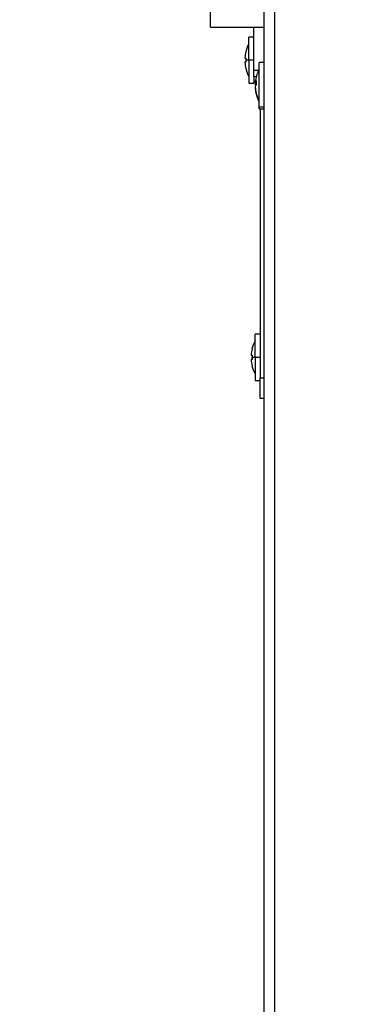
# Model space of a CAD drawing. Header units: millimetres. Extents: x 226 to 1023, y 71 to 732.
# Tile 81 of 110: x 798 to 806, y 544 to 568. Entities that reach past the tile are written whole.
import ezdxf

# ---------------------------------------------------------------- set-up
doc = ezdxf.new("R2010")
doc.units = ezdxf.units.MM
doc.layers.add('1', color=7, linetype='CONTINUOUS', true_color=0xffffff)
doc.layers.add('TOP', color=7, linetype='CONTINUOUS', true_color=0xffffff)
doc.styles.add('iso-1', font='isocp.shx')
doc.dimstyles.get("Standard").update_dxf_attribs({"dimtxt": 0.18, "dimasz": 0.18, "dimexe": 0.18, "dimexo": 0.0625, "dimgap": 0.09, "dimtad": 0, "dimtih": 1, "dimtoh": 1, "dimdec": 4, "dimzin": 0, "dimdsep": 46, "dimtxsty": 'Standard', "dimcen": 0.09, "dimadec": 0, "dimazin": 0, "dimtfac": 1, "dimtdec": 4, "dimtofl": 0, "dimtmove": 0, "dimatfit": 3, "dimfxl": 1, "dimtolj": 1, "dimtzin": 0, "dimarcsym": 0})

# ---------------------------------------------------------------- blocks, each defined once
blk = doc.blocks.new('DimnDraft3D11')
at = {"layer": 'TOP', "color": 2, "linetype": 'Continuous', "transparency": 16777216}
for p, q in [((720.214, 554.993), (689.789, 554.993)), ((691.789, 450.277), (691.789, 554.993)), ((805.969, 450.277), (689.789, 450.277))]:
    blk.add_line(p, q, dxfattribs=at)
for points in [[(691.789, 554.993), (692.25, 551.493), (691.328, 551.493), (691.789, 554.993)], [(691.789, 450.277), (691.328, 453.777), (692.25, 453.777), (691.789, 450.277)]]:
    blk.add_solid(points, dxfattribs=at)
at = {"layer": 'TOP', "color": 2, "linetype": 'Continuous', "transparency": 16777216, "insert": (691.218, 499.256), "char_height": 3.5, "attachment_point": 7, "rotation": 90, "line_spacing_factor": 0.963855, "style": 'iso-1'}
blk.add_mtext('\\W01.000;\\fisocp.shx,bigfont.shx;1047 ', dxfattribs=at)

msp = doc.modelspace()

# ---------------------------------------------------------------- linework, layer by layer
at = {"layer": '1', "color": 7, "linetype": 'Continuous'}
for p, q in [((803.569, 473.277), (803.569, 583.177)), ((802.269, 568.047), (802.269, 568.797)), ((802.269, 568.047), (803.569, 568.047)), ((803.319, 566.993), (803.319, 568.047)), ((803.319, 567.807), (803.199, 567.807)), ((803.199, 567.247), (803.199, 567.807)), ((803.102, 567.297), (803.126, 567.297)), ((803.126, 567.452), (803.124, 567.452)), ((803.126, 567.197), (803.102, 567.197)), ((803.199, 567.247), (803.199, 566.687)), ((803.569, 567.187), (803.449, 567.187)), ((803.449, 566.109), (803.449, 567.187)), ((803.124, 567.042), (803.126, 567.042)), ((803.319, 566.847), (803.319, 566.993)), ((803.319, 566.847), (803.319, 566.687)), ((803.378, 566.847), (803.319, 566.847)), ((803.199, 566.687), (803.319, 566.687)), ((803.352, 566.694), (803.374, 566.694)), ((803.352, 566.677), (803.354, 566.677)), ((803.352, 566.658), (803.376, 566.658)), ((803.352, 566.652), (803.372, 566.652)), ((803.354, 566.577), (803.352, 566.577)), ((803.352, 566.559), (803.356, 566.559)), ((803.352, 566.557), (803.356, 566.557)), ((803.449, 566.067), (803.449, 566.109)), ((803.449, 566.067), (803.569, 566.067)), ((803.469, 566.067), (803.469, 559.547)), ((803.469, 560.607), (803.349, 560.607)), ((803.349, 560.047), (803.349, 560.607)), ((803.276, 560.252), (803.274, 560.252)), ((803.252, 560.097), (803.276, 560.097)), ((803.276, 559.997), (803.252, 559.997)), ((803.349, 560.047), (803.349, 559.487)), ((803.274, 559.842), (803.276, 559.842)), ((803.349, 559.487), (803.469, 559.487)), ((803.469, 559.047), (803.469, 559.547)), ((803.569, 559.047), (803.469, 559.047))]:
    msp.add_line(p, q, dxfattribs=at)
at = {"layer": '1', "color": 252, "linetype": 'Continuous'}
for p, q in [((803.819, 583.077), (803.819, 473.377)), ((803.199, 567.247), (803.124, 567.247)), ((803.319, 567.247), (803.199, 567.247)), ((803.432, 566.993), (803.319, 566.993)), ((803.569, 566.109), (803.449, 566.109)), ((803.349, 560.047), (803.274, 560.047)), ((803.469, 560.047), (803.349, 560.047)), ((803.469, 559.547), (803.569, 559.547))]:
    msp.add_line(p, q, dxfattribs=at)
at = {"layer": '1', "color": 7, "linetype": 'Continuous'}
for centre, radius, start, end in [((803.949, 567.247), 0.85, 151.9275, 166.044), ((803.949, 567.247), 0.849, 166.0193, 176.2836), ((803.949, 567.247), 0.825, 176.525, 180), ((803.949, 567.247), 0.849, 183.7164, 193.9807), ((803.949, 567.247), 0.825, 180, 183.475), ((803.949, 567.247), 0.85, 193.956, 208.0725), ((804.199, 566.627), 0.85, 151.9275, 171.1384), ((804.199, 566.627), 0.849, 175.4567, 176.2836), ((804.199, 566.627), 0.849, 183.7164, 184.5433), ((804.199, 566.627), 0.85, 188.8616, 208.0725), ((804.099, 560.047), 0.85, 151.9275, 166.044), ((804.099, 560.047), 0.849, 166.0193, 176.2836), ((804.099, 560.047), 0.849, 183.7164, 193.9807), ((804.099, 560.047), 0.825, 176.525, 180), ((804.099, 560.047), 0.825, 180, 183.475), ((804.099, 560.047), 0.85, 193.956, 208.0725)]:
    msp.add_arc(centre, radius, start, end, dxfattribs=at)
for centre, major_axis, ratio, start_param, end_param in [((803.949, 567.299), (-0.847, 0), 0.707107, 6.27901, 6.287361), ((803.949, 567.194), (0.847, 0), 0.707107, 3.137417, 3.145768), ((804.199, 566.646), (-0.849, 0), 0.924225, 6.140074, 6.218322), ((804.199, 566.673), (-0.849, 0), 0.381849, 6.039176, 6.218322), ((804.199, 566.695), (-0.847, 0), 0.383517, 6.27901, 6.287361), ((804.199, 566.607), (0.849, 0), 0.924225, 3.031316, 3.076729), ((804.199, 566.679), (-0.847, 0), 0.707107, 6.27901, 6.287361), ((804.199, 566.58), (0.849, 0), 0.381849, 2.897584, 3.076729), ((804.199, 566.655), (-0.847, 0), 0.923534, 6.27901, 6.287361), ((804.199, 566.673), (-0.849, 0), 0.381849, 0.064864, 0.143112), ((804.199, 566.598), (0.847, 0), 0.923534, 3.137417, 3.145768), ((804.199, 566.646), (-0.849, 0), 0.924225, 0.064864, 0.244009), ((804.199, 566.705), (-0.825, 0), 0.924225, 6.222535, 6.343835), ((804.199, 566.574), (0.847, 0), 0.707107, 3.137417, 3.145768), ((804.199, 566.558), (0.847, 0), 0.383517, 3.137417, 3.145768), ((804.199, 566.607), (0.849, 0), 0.924225, 3.206456, 3.385602), ((804.199, 566.437), (0.825, 0), 0.381849, 3.080943, 3.141593), ((804.199, 566.437), (0.825, 0), 0.381849, 3.141593, 3.202243), ((804.099, 560.099), (-0.847, 0), 0.707107, 6.27901, 6.287361), ((804.099, 559.994), (0.847, 0), 0.707107, 3.137417, 3.145768)]:
    msp.add_ellipse(centre, major_axis=major_axis, ratio=ratio, start_param=start_param, end_param=end_param, dxfattribs=at)
at = {"layer": '1', "color": 252, "linetype": 'Continuous'}
msp.add_ellipse((804.199, 566.627), major_axis=(0.85, 0), ratio=0.924225, start_param=3.385171, end_param=3.63155, dxfattribs=at)

# ---------------------------------------------------------------- dimensions: what is measured, and where the dimension line sits
at = {"layer": 'TOP', "color": 2, "linetype": 'Continuous', "lineweight": -3}
dim = msp.add_linear_dim(base=(691.789, 554.993), p1=(805.969, 450.277), p2=(720.214, 554.993), angle=90, text='\\C2;1047', dimstyle='Standard', override={"dimtxt": 3.5, "dimasz": 3.5, "dimexe": 2, "dimexo": 0, "dimgap": 1.75, "dimtad": 1, "dimtih": 0, "dimtoh": 0, "dimdec": 0, "dimzin": 8, "dimtxsty": 'iso-1', "dimsah": 1, "dimclrd": 2, "dimclre": 2, "dimclrt": 2, "dimtm": -0.003937, "dimtdec": 2, "dimtofl": 1, "dimtmove": 0}, dxfattribs=at)
dim.commit()
dim.dimension.update_dxf_attribs({"geometry": 'DimnDraft3D11', "text_midpoint": (691.789, 502.635), "dimtype": 160})

doc.saveas('drawing.dxf')
